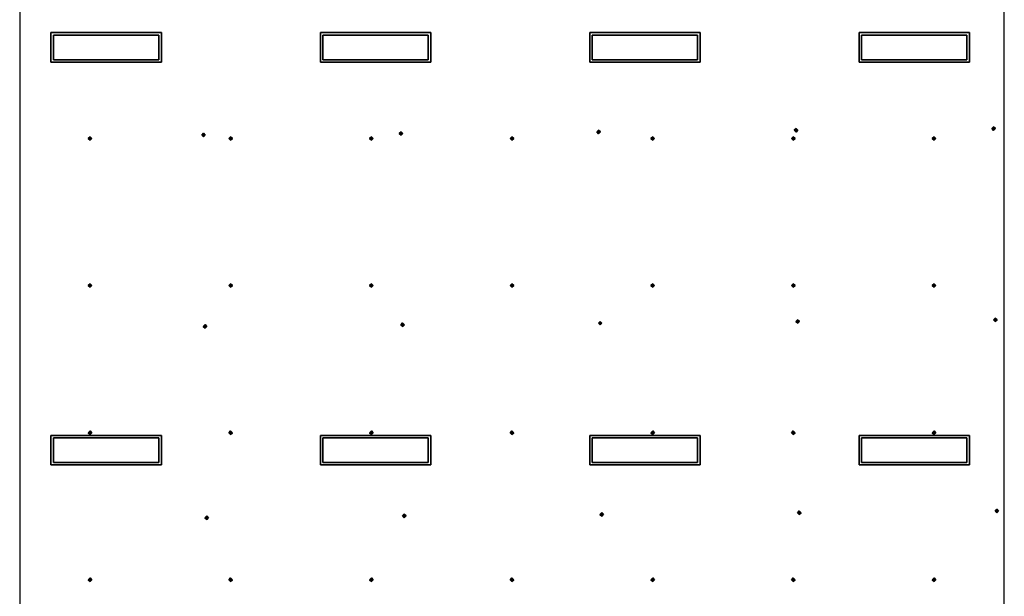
# Model space of a CAD drawing. Header units: inches. Extents: x 0.1 to 82.8, y 0.2 to 48.3.
# Tile 106 of 110: x 16.1 to 29.9, y 17.1 to 25.1. Entities that reach past the tile are written whole.
import ezdxf

# ---------------------------------------------------------------- set-up
doc = ezdxf.new("R2010")
doc.units = ezdxf.units.IN
doc.header["$MEASUREMENT"] = 0
doc.layers.add('DLX_CALC', color=3, linetype='Continuous', true_color=0x00ff00)
doc.layers.add('DLX_LUM 1', color=7, linetype='Continuous', true_color=0xffd400)

msp = doc.modelspace()

# ---------------------------------------------------------------- linework, layer by layer
at = {"layer": 'DLX_CALC'}
for points in [[(16.123, 32.746, 0), (16.123, 5.946, 0)], [(29.923, 5.946, 0), (29.923, 32.746, 0)]]:
    msp.add_polyline3d(points, dxfattribs=at)
at = {"layer": 'DLX_LUM 1'}
for points in [[(16.562, 24.952, 0), (18.11, 24.952, 0)], [(18.11, 24.952, 0), (16.562, 24.952, 0)], [(16.562, 24.952, 0), (16.562, 24.952, 0)], [(16.562, 24.54, 0), (16.562, 24.952, 0)], [(16.562, 24.952, 0), (16.562, 24.952, 0)], [(16.562, 24.952, 0), (16.562, 24.54, 0)], [(18.11, 24.952, 0), (16.562, 24.952, 0)], [(16.562, 24.952, 0), (16.562, 24.54, 0)], [(16.562, 24.952, 0), (18.11, 24.952, 0)], [(16.562, 24.54, 0), (16.562, 24.952, 0)], [(18.074, 24.918, 0), (16.599, 24.918, 0)], [(16.599, 24.918, 0), (16.599, 24.573, 0)], [(16.599, 24.573, 0), (16.599, 24.918, 0)], [(16.599, 24.918, 0), (18.074, 24.918, 0)], [(18.074, 24.573, 0), (18.074, 24.918, 0)], [(18.074, 24.918, 0), (18.074, 24.573, 0)], [(18.11, 24.952, 0), (18.11, 24.952, 0)], [(18.11, 24.952, 0), (18.11, 24.54, 0)], [(18.11, 24.54, 0), (18.11, 24.952, 0)], [(18.11, 24.952, 0), (18.11, 24.952, 0)], [(18.11, 24.54, 0), (18.11, 24.952, 0)], [(18.11, 24.952, 0), (18.11, 24.54, 0)], [(20.337, 24.952, 0), (21.885, 24.952, 0)], [(21.885, 24.952, 0), (20.337, 24.952, 0)], [(20.337, 24.952, 0), (20.337, 24.952, 0)], [(20.337, 24.54, 0), (20.337, 24.952, 0)], [(20.337, 24.952, 0), (20.337, 24.952, 0)], [(20.337, 24.952, 0), (20.337, 24.54, 0)], [(21.885, 24.952, 0), (20.337, 24.952, 0)], [(20.337, 24.952, 0), (20.337, 24.54, 0)], [(20.337, 24.952, 0), (21.885, 24.952, 0)], [(20.337, 24.54, 0), (20.337, 24.952, 0)], [(21.849, 24.918, 0), (20.374, 24.918, 0)], [(20.374, 24.918, 0), (20.374, 24.573, 0)], [(20.374, 24.573, 0), (20.374, 24.918, 0)], [(20.374, 24.918, 0), (21.849, 24.918, 0)], [(21.849, 24.573, 0), (21.849, 24.918, 0)], [(21.849, 24.918, 0), (21.849, 24.573, 0)], [(21.885, 24.952, 0), (21.885, 24.952, 0)], [(21.885, 24.952, 0), (21.885, 24.54, 0)], [(21.885, 24.54, 0), (21.885, 24.952, 0)], [(21.885, 24.952, 0), (21.885, 24.952, 0)], [(21.885, 24.54, 0), (21.885, 24.952, 0)], [(21.885, 24.952, 0), (21.885, 24.54, 0)], [(24.112, 24.952, 0), (25.66, 24.952, 0)], [(25.66, 24.952, 0), (24.112, 24.952, 0)], [(24.112, 24.952, 0), (24.112, 24.952, 0)], [(24.112, 24.54, 0), (24.112, 24.952, 0)], [(24.112, 24.952, 0), (24.112, 24.952, 0)], [(24.112, 24.952, 0), (24.112, 24.54, 0)], [(25.66, 24.952, 0), (24.112, 24.952, 0)], [(24.112, 24.952, 0), (24.112, 24.54, 0)], [(24.112, 24.952, 0), (25.66, 24.952, 0)], [(24.112, 24.54, 0), (24.112, 24.952, 0)], [(25.624, 24.918, 0), (24.149, 24.918, 0)], [(24.149, 24.918, 0), (24.149, 24.573, 0)], [(24.149, 24.573, 0), (24.149, 24.918, 0)], [(24.149, 24.918, 0), (25.624, 24.918, 0)], [(25.624, 24.573, 0), (25.624, 24.918, 0)], [(25.624, 24.918, 0), (25.624, 24.573, 0)], [(25.66, 24.952, 0), (25.66, 24.952, 0)], [(25.66, 24.952, 0), (25.66, 24.54, 0)], [(25.66, 24.54, 0), (25.66, 24.952, 0)], [(25.66, 24.952, 0), (25.66, 24.952, 0)], [(25.66, 24.54, 0), (25.66, 24.952, 0)], [(25.66, 24.952, 0), (25.66, 24.54, 0)], [(27.887, 24.952, 0), (29.435, 24.952, 0)], [(29.435, 24.952, 0), (27.887, 24.952, 0)], [(27.887, 24.952, 0), (27.887, 24.952, 0)], [(27.887, 24.54, 0), (27.887, 24.952, 0)], [(27.887, 24.952, 0), (27.887, 24.952, 0)], [(27.887, 24.952, 0), (27.887, 24.54, 0)], [(29.435, 24.952, 0), (27.887, 24.952, 0)], [(27.887, 24.952, 0), (27.887, 24.54, 0)], [(27.887, 24.952, 0), (29.435, 24.952, 0)], [(27.887, 24.54, 0), (27.887, 24.952, 0)], [(29.399, 24.918, 0), (27.924, 24.918, 0)], [(27.924, 24.918, 0), (27.924, 24.573, 0)], [(27.924, 24.573, 0), (27.924, 24.918, 0)], [(27.924, 24.918, 0), (29.399, 24.918, 0)], [(29.399, 24.573, 0), (29.399, 24.918, 0)], [(29.399, 24.918, 0), (29.399, 24.573, 0)], [(29.435, 24.952, 0), (29.435, 24.952, 0)], [(29.435, 24.952, 0), (29.435, 24.54, 0)], [(29.435, 24.54, 0), (29.435, 24.952, 0)], [(29.435, 24.952, 0), (29.435, 24.952, 0)], [(29.435, 24.54, 0), (29.435, 24.952, 0)], [(29.435, 24.952, 0), (29.435, 24.54, 0)], [(16.599, 24.573, 0), (18.074, 24.573, 0)], [(18.074, 24.573, 0), (16.599, 24.573, 0)], [(20.374, 24.573, 0), (21.849, 24.573, 0)], [(21.849, 24.573, 0), (20.374, 24.573, 0)], [(24.149, 24.573, 0), (25.624, 24.573, 0)], [(25.624, 24.573, 0), (24.149, 24.573, 0)], [(27.924, 24.573, 0), (29.399, 24.573, 0)], [(29.399, 24.573, 0), (27.924, 24.573, 0)], [(18.11, 24.54, 0), (16.562, 24.54, 0)], [(16.562, 24.54, 0), (16.562, 24.54, 0)], [(16.562, 24.54, 0), (18.11, 24.54, 0)], [(16.562, 24.54, 0), (16.562, 24.54, 0)], [(16.562, 24.54, 0), (18.11, 24.54, 0)], [(18.11, 24.54, 0), (16.562, 24.54, 0)], [(18.11, 24.54, 0), (18.11, 24.54, 0)], [(18.11, 24.54, 0), (18.11, 24.54, 0)], [(21.885, 24.54, 0), (20.337, 24.54, 0)], [(20.337, 24.54, 0), (20.337, 24.54, 0)], [(20.337, 24.54, 0), (21.885, 24.54, 0)], [(20.337, 24.54, 0), (20.337, 24.54, 0)], [(20.337, 24.54, 0), (21.885, 24.54, 0)], [(21.885, 24.54, 0), (20.337, 24.54, 0)], [(21.885, 24.54, 0), (21.885, 24.54, 0)], [(21.885, 24.54, 0), (21.885, 24.54, 0)], [(25.66, 24.54, 0), (24.112, 24.54, 0)], [(24.112, 24.54, 0), (24.112, 24.54, 0)], [(24.112, 24.54, 0), (25.66, 24.54, 0)], [(24.112, 24.54, 0), (24.112, 24.54, 0)], [(24.112, 24.54, 0), (25.66, 24.54, 0)], [(25.66, 24.54, 0), (24.112, 24.54, 0)], [(25.66, 24.54, 0), (25.66, 24.54, 0)], [(25.66, 24.54, 0), (25.66, 24.54, 0)], [(29.435, 24.54, 0), (27.887, 24.54, 0)], [(27.887, 24.54, 0), (27.887, 24.54, 0)], [(27.887, 24.54, 0), (29.435, 24.54, 0)], [(27.887, 24.54, 0), (27.887, 24.54, 0)], [(27.887, 24.54, 0), (29.435, 24.54, 0)], [(29.435, 24.54, 0), (27.887, 24.54, 0)], [(29.435, 24.54, 0), (29.435, 24.54, 0)], [(29.435, 24.54, 0), (29.435, 24.54, 0)], [(16.562, 19.307, 0), (18.11, 19.307, 0)], [(18.11, 19.307, 0), (16.562, 19.307, 0)], [(16.562, 19.307, 0), (16.562, 19.307, 0)], [(16.562, 18.895, 0), (16.562, 19.307, 0)], [(16.562, 19.307, 0), (16.562, 19.307, 0)], [(16.562, 19.307, 0), (16.562, 18.895, 0)], [(18.11, 19.307, 0), (16.562, 19.307, 0)], [(16.562, 19.307, 0), (16.562, 18.895, 0)], [(16.562, 19.307, 0), (18.11, 19.307, 0)], [(16.562, 18.895, 0), (16.562, 19.307, 0)], [(18.074, 19.273, 0), (16.599, 19.273, 0)], [(16.599, 19.273, 0), (16.599, 18.928, 0)], [(16.599, 18.928, 0), (16.599, 19.273, 0)], [(16.599, 19.273, 0), (18.074, 19.273, 0)], [(18.074, 18.928, 0), (18.074, 19.273, 0)], [(18.074, 19.273, 0), (18.074, 18.928, 0)], [(18.11, 19.307, 0), (18.11, 19.307, 0)], [(18.11, 19.307, 0), (18.11, 18.895, 0)], [(18.11, 18.895, 0), (18.11, 19.307, 0)], [(18.11, 19.307, 0), (18.11, 19.307, 0)], [(18.11, 18.895, 0), (18.11, 19.307, 0)], [(18.11, 19.307, 0), (18.11, 18.895, 0)], [(20.337, 19.307, 0), (21.885, 19.307, 0)], [(21.885, 19.307, 0), (20.337, 19.307, 0)], [(20.337, 19.307, 0), (20.337, 19.307, 0)], [(20.337, 18.895, 0), (20.337, 19.307, 0)], [(20.337, 19.307, 0), (20.337, 19.307, 0)], [(20.337, 19.307, 0), (20.337, 18.895, 0)], [(21.885, 19.307, 0), (20.337, 19.307, 0)], [(20.337, 19.307, 0), (20.337, 18.895, 0)], [(20.337, 19.307, 0), (21.885, 19.307, 0)], [(20.337, 18.895, 0), (20.337, 19.307, 0)], [(21.849, 19.273, 0), (20.374, 19.273, 0)], [(20.374, 19.273, 0), (20.374, 18.928, 0)], [(20.374, 18.928, 0), (20.374, 19.273, 0)], [(20.374, 19.273, 0), (21.849, 19.273, 0)], [(21.849, 18.928, 0), (21.849, 19.273, 0)], [(21.849, 19.273, 0), (21.849, 18.928, 0)], [(21.885, 19.307, 0), (21.885, 19.307, 0)], [(21.885, 19.307, 0), (21.885, 18.895, 0)], [(21.885, 18.895, 0), (21.885, 19.307, 0)], [(21.885, 19.307, 0), (21.885, 19.307, 0)], [(21.885, 18.895, 0), (21.885, 19.307, 0)], [(21.885, 19.307, 0), (21.885, 18.895, 0)], [(24.112, 19.307, 0), (25.66, 19.307, 0)], [(25.66, 19.307, 0), (24.112, 19.307, 0)], [(24.112, 19.307, 0), (24.112, 19.307, 0)], [(24.112, 18.895, 0), (24.112, 19.307, 0)], [(24.112, 19.307, 0), (24.112, 19.307, 0)], [(24.112, 19.307, 0), (24.112, 18.895, 0)], [(25.66, 19.307, 0), (24.112, 19.307, 0)], [(24.112, 19.307, 0), (24.112, 18.895, 0)], [(24.112, 19.307, 0), (25.66, 19.307, 0)], [(24.112, 18.895, 0), (24.112, 19.307, 0)], [(25.624, 19.273, 0), (24.149, 19.273, 0)], [(24.149, 19.273, 0), (24.149, 18.928, 0)], [(24.149, 18.928, 0), (24.149, 19.273, 0)], [(24.149, 19.273, 0), (25.624, 19.273, 0)], [(25.624, 18.928, 0), (25.624, 19.273, 0)], [(25.624, 19.273, 0), (25.624, 18.928, 0)], [(25.66, 19.307, 0), (25.66, 19.307, 0)], [(25.66, 19.307, 0), (25.66, 18.895, 0)], [(25.66, 18.895, 0), (25.66, 19.307, 0)], [(25.66, 19.307, 0), (25.66, 19.307, 0)], [(25.66, 18.895, 0), (25.66, 19.307, 0)], [(25.66, 19.307, 0), (25.66, 18.895, 0)], [(27.887, 19.307, 0), (29.435, 19.307, 0)], [(29.435, 19.307, 0), (27.887, 19.307, 0)], [(27.887, 19.307, 0), (27.887, 19.307, 0)], [(27.887, 18.895, 0), (27.887, 19.307, 0)], [(27.887, 19.307, 0), (27.887, 19.307, 0)], [(27.887, 19.307, 0), (27.887, 18.895, 0)], [(29.435, 19.307, 0), (27.887, 19.307, 0)], [(27.887, 19.307, 0), (27.887, 18.895, 0)], [(27.887, 19.307, 0), (29.435, 19.307, 0)], [(27.887, 18.895, 0), (27.887, 19.307, 0)], [(29.399, 19.273, 0), (27.924, 19.273, 0)], [(27.924, 19.273, 0), (27.924, 18.928, 0)], [(27.924, 18.928, 0), (27.924, 19.273, 0)], [(27.924, 19.273, 0), (29.399, 19.273, 0)], [(29.399, 18.928, 0), (29.399, 19.273, 0)], [(29.399, 19.273, 0), (29.399, 18.928, 0)], [(29.435, 19.307, 0), (29.435, 19.307, 0)], [(29.435, 19.307, 0), (29.435, 18.895, 0)], [(29.435, 18.895, 0), (29.435, 19.307, 0)], [(29.435, 19.307, 0), (29.435, 19.307, 0)], [(29.435, 18.895, 0), (29.435, 19.307, 0)], [(29.435, 19.307, 0), (29.435, 18.895, 0)], [(16.599, 18.928, 0), (18.074, 18.928, 0)], [(18.074, 18.928, 0), (16.599, 18.928, 0)], [(20.374, 18.928, 0), (21.849, 18.928, 0)], [(21.849, 18.928, 0), (20.374, 18.928, 0)], [(24.149, 18.928, 0), (25.624, 18.928, 0)], [(25.624, 18.928, 0), (24.149, 18.928, 0)], [(27.924, 18.928, 0), (29.399, 18.928, 0)], [(29.399, 18.928, 0), (27.924, 18.928, 0)], [(18.11, 18.895, 0), (16.562, 18.895, 0)], [(16.562, 18.895, 0), (16.562, 18.895, 0)], [(16.562, 18.895, 0), (18.11, 18.895, 0)], [(16.562, 18.895, 0), (16.562, 18.895, 0)], [(16.562, 18.895, 0), (18.11, 18.895, 0)], [(18.11, 18.895, 0), (16.562, 18.895, 0)], [(18.11, 18.895, 0), (18.11, 18.895, 0)], [(18.11, 18.895, 0), (18.11, 18.895, 0)], [(21.885, 18.895, 0), (20.337, 18.895, 0)], [(20.337, 18.895, 0), (20.337, 18.895, 0)], [(20.337, 18.895, 0), (21.885, 18.895, 0)], [(20.337, 18.895, 0), (20.337, 18.895, 0)], [(20.337, 18.895, 0), (21.885, 18.895, 0)], [(21.885, 18.895, 0), (20.337, 18.895, 0)], [(21.885, 18.895, 0), (21.885, 18.895, 0)], [(21.885, 18.895, 0), (21.885, 18.895, 0)], [(25.66, 18.895, 0), (24.112, 18.895, 0)], [(24.112, 18.895, 0), (24.112, 18.895, 0)], [(24.112, 18.895, 0), (25.66, 18.895, 0)], [(24.112, 18.895, 0), (24.112, 18.895, 0)], [(24.112, 18.895, 0), (25.66, 18.895, 0)], [(25.66, 18.895, 0), (24.112, 18.895, 0)], [(25.66, 18.895, 0), (25.66, 18.895, 0)], [(25.66, 18.895, 0), (25.66, 18.895, 0)], [(29.435, 18.895, 0), (27.887, 18.895, 0)], [(27.887, 18.895, 0), (27.887, 18.895, 0)], [(27.887, 18.895, 0), (29.435, 18.895, 0)], [(27.887, 18.895, 0), (27.887, 18.895, 0)], [(27.887, 18.895, 0), (29.435, 18.895, 0)], [(29.435, 18.895, 0), (27.887, 18.895, 0)], [(29.435, 18.895, 0), (29.435, 18.895, 0)], [(29.435, 18.895, 0), (29.435, 18.895, 0)]]:
    msp.add_polyline3d(points, dxfattribs=at)

# ---------------------------------------------------------------- meshes
at = {"layer": 'DLX_CALC'}
mesh = msp.add_polyface(dxfattribs=at)
corners = [(26.98, 23.584), (27.005, 23.559), (27.005, 23.584), (27.005, 23.559), (27.03, 23.585), (27.005, 23.584), (27.03, 23.585), (27.005, 23.609), (27.005, 23.584), (27.005, 23.609), (26.98, 23.584), (27.005, 23.584), (27.005, 23.559), (26.98, 23.584), (27.005, 23.584), (27.03, 23.585), (27.005, 23.559), (27.005, 23.584), (27.005, 23.609), (27.03, 23.585), (27.005, 23.584), (26.98, 23.584), (27.005, 23.609), (27.005, 23.584)]
mesh.append_faces([[corners[k] for k in face] for face in [(0, 1, 2), (3, 4, 5), (6, 7, 8), (9, 10, 11), (12, 13, 14), (15, 16, 17), (18, 19, 20), (21, 22, 23)]])
mesh = msp.add_polyface(dxfattribs=at)
corners = [(29.749, 23.607), (29.774, 23.582), (29.774, 23.607), (29.774, 23.582), (29.799, 23.608), (29.774, 23.607), (29.799, 23.608), (29.773, 23.632), (29.774, 23.607), (29.773, 23.632), (29.749, 23.607), (29.774, 23.607), (29.774, 23.582), (29.749, 23.607), (29.774, 23.607), (29.799, 23.608), (29.774, 23.582), (29.774, 23.607), (29.773, 23.632), (29.799, 23.608), (29.774, 23.607), (29.749, 23.607), (29.773, 23.632), (29.774, 23.607)]
mesh.append_faces([[corners[k] for k in face] for face in [(0, 1, 2), (3, 4, 5), (6, 7, 8), (9, 10, 11), (12, 13, 14), (15, 16, 17), (18, 19, 20), (21, 22, 23)]])
mesh = msp.add_polyface(dxfattribs=at)
corners = [(17.109, 23.444), (17.134, 23.469), (17.109, 23.469), (17.134, 23.469), (17.109, 23.494), (17.109, 23.469), (17.109, 23.494), (17.084, 23.469), (17.109, 23.469), (17.084, 23.469), (17.109, 23.444), (17.109, 23.469), (17.134, 23.469), (17.109, 23.444), (17.109, 23.469), (17.109, 23.494), (17.134, 23.469), (17.109, 23.469), (17.084, 23.469), (17.109, 23.494), (17.109, 23.469), (17.109, 23.444), (17.084, 23.469), (17.109, 23.469)]
mesh.append_faces([[corners[k] for k in face] for face in [(0, 1, 2), (3, 4, 5), (6, 7, 8), (9, 10, 11), (12, 13, 14), (15, 16, 17), (18, 19, 20), (21, 22, 23)]])
mesh = msp.add_polyface(dxfattribs=at)
corners = [(18.675, 23.515), (18.7, 23.491), (18.7, 23.516), (18.7, 23.491), (18.725, 23.516), (18.7, 23.516), (18.725, 23.516), (18.699, 23.541), (18.7, 23.516), (18.699, 23.541), (18.675, 23.515), (18.7, 23.516), (18.7, 23.491), (18.675, 23.515), (18.7, 23.516), (18.725, 23.516), (18.7, 23.491), (18.7, 23.516), (18.699, 23.541), (18.725, 23.516), (18.7, 23.516), (18.675, 23.515), (18.699, 23.541), (18.7, 23.516)]
mesh.append_faces([[corners[k] for k in face] for face in [(0, 1, 2), (3, 4, 5), (6, 7, 8), (9, 10, 11), (12, 13, 14), (15, 16, 17), (18, 19, 20), (21, 22, 23)]])
mesh = msp.add_polyface(dxfattribs=at)
corners = [(19.08, 23.444), (19.105, 23.469), (19.08, 23.469), (19.105, 23.469), (19.08, 23.494), (19.08, 23.469), (19.08, 23.494), (19.055, 23.469), (19.08, 23.469), (19.055, 23.469), (19.08, 23.444), (19.08, 23.469), (19.105, 23.469), (19.08, 23.444), (19.08, 23.469), (19.08, 23.494), (19.105, 23.469), (19.08, 23.469), (19.055, 23.469), (19.08, 23.494), (19.08, 23.469), (19.08, 23.444), (19.055, 23.469), (19.08, 23.469)]
mesh.append_faces([[corners[k] for k in face] for face in [(0, 1, 2), (3, 4, 5), (6, 7, 8), (9, 10, 11), (12, 13, 14), (15, 16, 17), (18, 19, 20), (21, 22, 23)]])
mesh = msp.add_polyface(dxfattribs=at)
corners = [(21.052, 23.444), (21.077, 23.469), (21.052, 23.469), (21.077, 23.469), (21.052, 23.494), (21.052, 23.469), (21.052, 23.494), (21.027, 23.469), (21.052, 23.469), (21.027, 23.469), (21.052, 23.444), (21.052, 23.469), (21.077, 23.469), (21.052, 23.444), (21.052, 23.469), (21.052, 23.494), (21.077, 23.469), (21.052, 23.469), (21.027, 23.469), (21.052, 23.494), (21.052, 23.469), (21.052, 23.444), (21.027, 23.469), (21.052, 23.469)]
mesh.append_faces([[corners[k] for k in face] for face in [(0, 1, 2), (3, 4, 5), (6, 7, 8), (9, 10, 11), (12, 13, 14), (15, 16, 17), (18, 19, 20), (21, 22, 23)]])
mesh = msp.add_polyface(dxfattribs=at)
corners = [(21.443, 23.538), (21.468, 23.513), (21.468, 23.538), (21.468, 23.513), (21.493, 23.539), (21.468, 23.538), (21.493, 23.539), (21.468, 23.563), (21.468, 23.538), (21.468, 23.563), (21.443, 23.538), (21.468, 23.538), (21.468, 23.513), (21.443, 23.538), (21.468, 23.538), (21.493, 23.539), (21.468, 23.513), (21.468, 23.538), (21.468, 23.563), (21.493, 23.539), (21.468, 23.538), (21.443, 23.538), (21.468, 23.563), (21.468, 23.538)]
mesh.append_faces([[corners[k] for k in face] for face in [(0, 1, 2), (3, 4, 5), (6, 7, 8), (9, 10, 11), (12, 13, 14), (15, 16, 17), (18, 19, 20), (21, 22, 23)]])
mesh = msp.add_polyface(dxfattribs=at)
corners = [(23.023, 23.444), (23.048, 23.469), (23.023, 23.469), (23.048, 23.469), (23.023, 23.494), (23.023, 23.469), (23.023, 23.494), (22.998, 23.469), (23.023, 23.469), (22.998, 23.469), (23.023, 23.444), (23.023, 23.469), (23.048, 23.469), (23.023, 23.444), (23.023, 23.469), (23.023, 23.494), (23.048, 23.469), (23.023, 23.469), (22.998, 23.469), (23.023, 23.494), (23.023, 23.469), (23.023, 23.444), (22.998, 23.469), (23.023, 23.469)]
mesh.append_faces([[corners[k] for k in face] for face in [(0, 1, 2), (3, 4, 5), (6, 7, 8), (9, 10, 11), (12, 13, 14), (15, 16, 17), (18, 19, 20), (21, 22, 23)]])
mesh = msp.add_polyface(dxfattribs=at)
corners = [(24.212, 23.561), (24.237, 23.536), (24.237, 23.561), (24.237, 23.536), (24.262, 23.562), (24.237, 23.561), (24.262, 23.562), (24.236, 23.586), (24.237, 23.561), (24.236, 23.586), (24.212, 23.561), (24.237, 23.561), (24.237, 23.536), (24.212, 23.561), (24.237, 23.561), (24.262, 23.562), (24.237, 23.536), (24.237, 23.561), (24.236, 23.586), (24.262, 23.562), (24.237, 23.561), (24.212, 23.561), (24.236, 23.586), (24.237, 23.561)]
mesh.append_faces([[corners[k] for k in face] for face in [(0, 1, 2), (3, 4, 5), (6, 7, 8), (9, 10, 11), (12, 13, 14), (15, 16, 17), (18, 19, 20), (21, 22, 23)]])
mesh = msp.add_polyface(dxfattribs=at)
corners = [(24.995, 23.444), (25.02, 23.469), (24.995, 23.469), (25.02, 23.469), (24.995, 23.494), (24.995, 23.469), (24.995, 23.494), (24.97, 23.469), (24.995, 23.469), (24.97, 23.469), (24.995, 23.444), (24.995, 23.469), (25.02, 23.469), (24.995, 23.444), (24.995, 23.469), (24.995, 23.494), (25.02, 23.469), (24.995, 23.469), (24.97, 23.469), (24.995, 23.494), (24.995, 23.469), (24.995, 23.444), (24.97, 23.469), (24.995, 23.469)]
mesh.append_faces([[corners[k] for k in face] for face in [(0, 1, 2), (3, 4, 5), (6, 7, 8), (9, 10, 11), (12, 13, 14), (15, 16, 17), (18, 19, 20), (21, 22, 23)]])
mesh = msp.add_polyface(dxfattribs=at)
corners = [(26.966, 23.444), (26.991, 23.469), (26.966, 23.469), (26.991, 23.469), (26.966, 23.494), (26.966, 23.469), (26.966, 23.494), (26.941, 23.469), (26.966, 23.469), (26.941, 23.469), (26.966, 23.444), (26.966, 23.469), (26.991, 23.469), (26.966, 23.444), (26.966, 23.469), (26.966, 23.494), (26.991, 23.469), (26.966, 23.469), (26.941, 23.469), (26.966, 23.494), (26.966, 23.469), (26.966, 23.444), (26.941, 23.469), (26.966, 23.469)]
mesh.append_faces([[corners[k] for k in face] for face in [(0, 1, 2), (3, 4, 5), (6, 7, 8), (9, 10, 11), (12, 13, 14), (15, 16, 17), (18, 19, 20), (21, 22, 23)]])
mesh = msp.add_polyface(dxfattribs=at)
corners = [(28.938, 23.444), (28.963, 23.469), (28.938, 23.469), (28.963, 23.469), (28.938, 23.494), (28.938, 23.469), (28.938, 23.494), (28.913, 23.469), (28.938, 23.469), (28.913, 23.469), (28.938, 23.444), (28.938, 23.469), (28.963, 23.469), (28.938, 23.444), (28.938, 23.469), (28.938, 23.494), (28.963, 23.469), (28.938, 23.469), (28.913, 23.469), (28.938, 23.494), (28.938, 23.469), (28.938, 23.444), (28.913, 23.469), (28.938, 23.469)]
mesh.append_faces([[corners[k] for k in face] for face in [(0, 1, 2), (3, 4, 5), (6, 7, 8), (9, 10, 11), (12, 13, 14), (15, 16, 17), (18, 19, 20), (21, 22, 23)]])
mesh = msp.add_polyface(dxfattribs=at)
corners = [(17.109, 21.383), (17.134, 21.408), (17.109, 21.408), (17.134, 21.408), (17.109, 21.433), (17.109, 21.408), (17.109, 21.433), (17.084, 21.408), (17.109, 21.408), (17.084, 21.408), (17.109, 21.383), (17.109, 21.408), (17.134, 21.408), (17.109, 21.383), (17.109, 21.408), (17.109, 21.433), (17.134, 21.408), (17.109, 21.408), (17.084, 21.408), (17.109, 21.433), (17.109, 21.408), (17.109, 21.383), (17.084, 21.408), (17.109, 21.408)]
mesh.append_faces([[corners[k] for k in face] for face in [(0, 1, 2), (3, 4, 5), (6, 7, 8), (9, 10, 11), (12, 13, 14), (15, 16, 17), (18, 19, 20), (21, 22, 23)]])
mesh = msp.add_polyface(dxfattribs=at)
corners = [(19.08, 21.383), (19.105, 21.408), (19.08, 21.408), (19.105, 21.408), (19.08, 21.433), (19.08, 21.408), (19.08, 21.433), (19.055, 21.408), (19.08, 21.408), (19.055, 21.408), (19.08, 21.383), (19.08, 21.408), (19.105, 21.408), (19.08, 21.383), (19.08, 21.408), (19.08, 21.433), (19.105, 21.408), (19.08, 21.408), (19.055, 21.408), (19.08, 21.433), (19.08, 21.408), (19.08, 21.383), (19.055, 21.408), (19.08, 21.408)]
mesh.append_faces([[corners[k] for k in face] for face in [(0, 1, 2), (3, 4, 5), (6, 7, 8), (9, 10, 11), (12, 13, 14), (15, 16, 17), (18, 19, 20), (21, 22, 23)]])
mesh = msp.add_polyface(dxfattribs=at)
corners = [(21.052, 21.383), (21.077, 21.408), (21.052, 21.408), (21.077, 21.408), (21.052, 21.433), (21.052, 21.408), (21.052, 21.433), (21.027, 21.408), (21.052, 21.408), (21.027, 21.408), (21.052, 21.383), (21.052, 21.408), (21.077, 21.408), (21.052, 21.383), (21.052, 21.408), (21.052, 21.433), (21.077, 21.408), (21.052, 21.408), (21.027, 21.408), (21.052, 21.433), (21.052, 21.408), (21.052, 21.383), (21.027, 21.408), (21.052, 21.408)]
mesh.append_faces([[corners[k] for k in face] for face in [(0, 1, 2), (3, 4, 5), (6, 7, 8), (9, 10, 11), (12, 13, 14), (15, 16, 17), (18, 19, 20), (21, 22, 23)]])
mesh = msp.add_polyface(dxfattribs=at)
corners = [(23.023, 21.383), (23.048, 21.408), (23.023, 21.408), (23.048, 21.408), (23.023, 21.433), (23.023, 21.408), (23.023, 21.433), (22.998, 21.408), (23.023, 21.408), (22.998, 21.408), (23.023, 21.383), (23.023, 21.408), (23.048, 21.408), (23.023, 21.383), (23.023, 21.408), (23.023, 21.433), (23.048, 21.408), (23.023, 21.408), (22.998, 21.408), (23.023, 21.433), (23.023, 21.408), (23.023, 21.383), (22.998, 21.408), (23.023, 21.408)]
mesh.append_faces([[corners[k] for k in face] for face in [(0, 1, 2), (3, 4, 5), (6, 7, 8), (9, 10, 11), (12, 13, 14), (15, 16, 17), (18, 19, 20), (21, 22, 23)]])
mesh = msp.add_polyface(dxfattribs=at)
corners = [(24.995, 21.383), (25.02, 21.408), (24.995, 21.408), (25.02, 21.408), (24.995, 21.433), (24.995, 21.408), (24.995, 21.433), (24.97, 21.408), (24.995, 21.408), (24.97, 21.408), (24.995, 21.383), (24.995, 21.408), (25.02, 21.408), (24.995, 21.383), (24.995, 21.408), (24.995, 21.433), (25.02, 21.408), (24.995, 21.408), (24.97, 21.408), (24.995, 21.433), (24.995, 21.408), (24.995, 21.383), (24.97, 21.408), (24.995, 21.408)]
mesh.append_faces([[corners[k] for k in face] for face in [(0, 1, 2), (3, 4, 5), (6, 7, 8), (9, 10, 11), (12, 13, 14), (15, 16, 17), (18, 19, 20), (21, 22, 23)]])
mesh = msp.add_polyface(dxfattribs=at)
corners = [(26.966, 21.383), (26.991, 21.408), (26.966, 21.408), (26.991, 21.408), (26.966, 21.433), (26.966, 21.408), (26.966, 21.433), (26.941, 21.408), (26.966, 21.408), (26.941, 21.408), (26.966, 21.383), (26.966, 21.408), (26.991, 21.408), (26.966, 21.383), (26.966, 21.408), (26.966, 21.433), (26.991, 21.408), (26.966, 21.408), (26.941, 21.408), (26.966, 21.433), (26.966, 21.408), (26.966, 21.383), (26.941, 21.408), (26.966, 21.408)]
mesh.append_faces([[corners[k] for k in face] for face in [(0, 1, 2), (3, 4, 5), (6, 7, 8), (9, 10, 11), (12, 13, 14), (15, 16, 17), (18, 19, 20), (21, 22, 23)]])
mesh = msp.add_polyface(dxfattribs=at)
corners = [(28.938, 21.383), (28.963, 21.408), (28.938, 21.408), (28.963, 21.408), (28.938, 21.433), (28.938, 21.408), (28.938, 21.433), (28.913, 21.408), (28.938, 21.408), (28.913, 21.408), (28.938, 21.383), (28.938, 21.408), (28.963, 21.408), (28.938, 21.383), (28.938, 21.408), (28.938, 21.433), (28.963, 21.408), (28.938, 21.408), (28.913, 21.408), (28.938, 21.433), (28.938, 21.408), (28.938, 21.383), (28.913, 21.408), (28.938, 21.408)]
mesh.append_faces([[corners[k] for k in face] for face in [(0, 1, 2), (3, 4, 5), (6, 7, 8), (9, 10, 11), (12, 13, 14), (15, 16, 17), (18, 19, 20), (21, 22, 23)]])
mesh = msp.add_polyface(dxfattribs=at)
corners = [(18.697, 20.835), (18.722, 20.811), (18.722, 20.836), (18.722, 20.811), (18.747, 20.836), (18.722, 20.836), (18.747, 20.836), (18.722, 20.861), (18.722, 20.836), (18.722, 20.861), (18.697, 20.835), (18.722, 20.836), (18.722, 20.811), (18.697, 20.835), (18.722, 20.836), (18.747, 20.836), (18.722, 20.811), (18.722, 20.836), (18.722, 20.861), (18.747, 20.836), (18.722, 20.836), (18.697, 20.835), (18.722, 20.861), (18.722, 20.836)]
mesh.append_faces([[corners[k] for k in face] for face in [(0, 1, 2), (3, 4, 5), (6, 7, 8), (9, 10, 11), (12, 13, 14), (15, 16, 17), (18, 19, 20), (21, 22, 23)]])
mesh = msp.add_polyface(dxfattribs=at)
corners = [(21.465, 20.858), (21.491, 20.833), (21.49, 20.858), (21.491, 20.833), (21.515, 20.859), (21.49, 20.858), (21.515, 20.859), (21.49, 20.883), (21.49, 20.858), (21.49, 20.883), (21.465, 20.858), (21.49, 20.858), (21.491, 20.833), (21.465, 20.858), (21.49, 20.858), (21.515, 20.859), (21.491, 20.833), (21.49, 20.858), (21.49, 20.883), (21.515, 20.859), (21.49, 20.858), (21.465, 20.858), (21.49, 20.883), (21.49, 20.858)]
mesh.append_faces([[corners[k] for k in face] for face in [(0, 1, 2), (3, 4, 5), (6, 7, 8), (9, 10, 11), (12, 13, 14), (15, 16, 17), (18, 19, 20), (21, 22, 23)]])
mesh = msp.add_polyface(dxfattribs=at)
corners = [(24.234, 20.881), (24.259, 20.856), (24.259, 20.881), (24.259, 20.856), (24.284, 20.882), (24.259, 20.881), (24.284, 20.882), (24.259, 20.906), (24.259, 20.881), (24.259, 20.906), (24.234, 20.881), (24.259, 20.881), (24.259, 20.856), (24.234, 20.881), (24.259, 20.881), (24.284, 20.882), (24.259, 20.856), (24.259, 20.881), (24.259, 20.906), (24.284, 20.882), (24.259, 20.881), (24.234, 20.881), (24.259, 20.906), (24.259, 20.881)]
mesh.append_faces([[corners[k] for k in face] for face in [(0, 1, 2), (3, 4, 5), (6, 7, 8), (9, 10, 11), (12, 13, 14), (15, 16, 17), (18, 19, 20), (21, 22, 23)]])
mesh = msp.add_polyface(dxfattribs=at)
corners = [(27.002, 20.904), (27.028, 20.879), (27.027, 20.904), (27.028, 20.879), (27.052, 20.905), (27.027, 20.904), (27.052, 20.905), (27.027, 20.929), (27.027, 20.904), (27.027, 20.929), (27.002, 20.904), (27.027, 20.904), (27.028, 20.879), (27.002, 20.904), (27.027, 20.904), (27.052, 20.905), (27.028, 20.879), (27.027, 20.904), (27.027, 20.929), (27.052, 20.905), (27.027, 20.904), (27.002, 20.904), (27.027, 20.929), (27.027, 20.904)]
mesh.append_faces([[corners[k] for k in face] for face in [(0, 1, 2), (3, 4, 5), (6, 7, 8), (9, 10, 11), (12, 13, 14), (15, 16, 17), (18, 19, 20), (21, 22, 23)]])
mesh = msp.add_polyface(dxfattribs=at)
corners = [(29.771, 20.927), (29.796, 20.902), (29.796, 20.927), (29.796, 20.902), (29.821, 20.928), (29.796, 20.927), (29.821, 20.928), (29.796, 20.952), (29.796, 20.927), (29.796, 20.952), (29.771, 20.927), (29.796, 20.927), (29.796, 20.902), (29.771, 20.927), (29.796, 20.927), (29.821, 20.928), (29.796, 20.902), (29.796, 20.927), (29.796, 20.952), (29.821, 20.928), (29.796, 20.927), (29.771, 20.927), (29.796, 20.952), (29.796, 20.927)]
mesh.append_faces([[corners[k] for k in face] for face in [(0, 1, 2), (3, 4, 5), (6, 7, 8), (9, 10, 11), (12, 13, 14), (15, 16, 17), (18, 19, 20), (21, 22, 23)]])
mesh = msp.add_polyface(dxfattribs=at)
corners = [(17.109, 19.321), (17.134, 19.346), (17.109, 19.346), (17.134, 19.346), (17.109, 19.371), (17.109, 19.346), (17.109, 19.371), (17.084, 19.346), (17.109, 19.346), (17.084, 19.346), (17.109, 19.321), (17.109, 19.346), (17.134, 19.346), (17.109, 19.321), (17.109, 19.346), (17.109, 19.371), (17.134, 19.346), (17.109, 19.346), (17.084, 19.346), (17.109, 19.371), (17.109, 19.346), (17.109, 19.321), (17.084, 19.346), (17.109, 19.346)]
mesh.append_faces([[corners[k] for k in face] for face in [(0, 1, 2), (3, 4, 5), (6, 7, 8), (9, 10, 11), (12, 13, 14), (15, 16, 17), (18, 19, 20), (21, 22, 23)]])
mesh = msp.add_polyface(dxfattribs=at)
corners = [(19.08, 19.321), (19.105, 19.346), (19.08, 19.346), (19.105, 19.346), (19.08, 19.371), (19.08, 19.346), (19.08, 19.371), (19.055, 19.346), (19.08, 19.346), (19.055, 19.346), (19.08, 19.321), (19.08, 19.346), (19.105, 19.346), (19.08, 19.321), (19.08, 19.346), (19.08, 19.371), (19.105, 19.346), (19.08, 19.346), (19.055, 19.346), (19.08, 19.371), (19.08, 19.346), (19.08, 19.321), (19.055, 19.346), (19.08, 19.346)]
mesh.append_faces([[corners[k] for k in face] for face in [(0, 1, 2), (3, 4, 5), (6, 7, 8), (9, 10, 11), (12, 13, 14), (15, 16, 17), (18, 19, 20), (21, 22, 23)]])
mesh = msp.add_polyface(dxfattribs=at)
corners = [(21.052, 19.321), (21.077, 19.346), (21.052, 19.346), (21.077, 19.346), (21.052, 19.371), (21.052, 19.346), (21.052, 19.371), (21.027, 19.346), (21.052, 19.346), (21.027, 19.346), (21.052, 19.321), (21.052, 19.346), (21.077, 19.346), (21.052, 19.321), (21.052, 19.346), (21.052, 19.371), (21.077, 19.346), (21.052, 19.346), (21.027, 19.346), (21.052, 19.371), (21.052, 19.346), (21.052, 19.321), (21.027, 19.346), (21.052, 19.346)]
mesh.append_faces([[corners[k] for k in face] for face in [(0, 1, 2), (3, 4, 5), (6, 7, 8), (9, 10, 11), (12, 13, 14), (15, 16, 17), (18, 19, 20), (21, 22, 23)]])
mesh = msp.add_polyface(dxfattribs=at)
corners = [(23.023, 19.321), (23.048, 19.346), (23.023, 19.346), (23.048, 19.346), (23.023, 19.371), (23.023, 19.346), (23.023, 19.371), (22.998, 19.346), (23.023, 19.346), (22.998, 19.346), (23.023, 19.321), (23.023, 19.346), (23.048, 19.346), (23.023, 19.321), (23.023, 19.346), (23.023, 19.371), (23.048, 19.346), (23.023, 19.346), (22.998, 19.346), (23.023, 19.371), (23.023, 19.346), (23.023, 19.321), (22.998, 19.346), (23.023, 19.346)]
mesh.append_faces([[corners[k] for k in face] for face in [(0, 1, 2), (3, 4, 5), (6, 7, 8), (9, 10, 11), (12, 13, 14), (15, 16, 17), (18, 19, 20), (21, 22, 23)]])
mesh = msp.add_polyface(dxfattribs=at)
corners = [(24.995, 19.321), (25.02, 19.346), (24.995, 19.346), (25.02, 19.346), (24.995, 19.371), (24.995, 19.346), (24.995, 19.371), (24.97, 19.346), (24.995, 19.346), (24.97, 19.346), (24.995, 19.321), (24.995, 19.346), (25.02, 19.346), (24.995, 19.321), (24.995, 19.346), (24.995, 19.371), (25.02, 19.346), (24.995, 19.346), (24.97, 19.346), (24.995, 19.371), (24.995, 19.346), (24.995, 19.321), (24.97, 19.346), (24.995, 19.346)]
mesh.append_faces([[corners[k] for k in face] for face in [(0, 1, 2), (3, 4, 5), (6, 7, 8), (9, 10, 11), (12, 13, 14), (15, 16, 17), (18, 19, 20), (21, 22, 23)]])
mesh = msp.add_polyface(dxfattribs=at)
corners = [(26.966, 19.321), (26.991, 19.346), (26.966, 19.346), (26.991, 19.346), (26.966, 19.371), (26.966, 19.346), (26.966, 19.371), (26.941, 19.346), (26.966, 19.346), (26.941, 19.346), (26.966, 19.321), (26.966, 19.346), (26.991, 19.346), (26.966, 19.321), (26.966, 19.346), (26.966, 19.371), (26.991, 19.346), (26.966, 19.346), (26.941, 19.346), (26.966, 19.371), (26.966, 19.346), (26.966, 19.321), (26.941, 19.346), (26.966, 19.346)]
mesh.append_faces([[corners[k] for k in face] for face in [(0, 1, 2), (3, 4, 5), (6, 7, 8), (9, 10, 11), (12, 13, 14), (15, 16, 17), (18, 19, 20), (21, 22, 23)]])
mesh = msp.add_polyface(dxfattribs=at)
corners = [(28.938, 19.321), (28.963, 19.346), (28.938, 19.346), (28.963, 19.346), (28.938, 19.371), (28.938, 19.346), (28.938, 19.371), (28.913, 19.346), (28.938, 19.346), (28.913, 19.346), (28.938, 19.321), (28.938, 19.346), (28.963, 19.346), (28.938, 19.321), (28.938, 19.346), (28.938, 19.371), (28.963, 19.346), (28.938, 19.346), (28.913, 19.346), (28.938, 19.371), (28.938, 19.346), (28.938, 19.321), (28.913, 19.346), (28.938, 19.346)]
mesh.append_faces([[corners[k] for k in face] for face in [(0, 1, 2), (3, 4, 5), (6, 7, 8), (9, 10, 11), (12, 13, 14), (15, 16, 17), (18, 19, 20), (21, 22, 23)]])
mesh = msp.add_polyface(dxfattribs=at)
corners = [(24.256, 18.201), (24.281, 18.176), (24.281, 18.201), (24.281, 18.176), (24.306, 18.202), (24.281, 18.201), (24.306, 18.202), (24.281, 18.226), (24.281, 18.201), (24.281, 18.226), (24.256, 18.201), (24.281, 18.201), (24.281, 18.176), (24.256, 18.201), (24.281, 18.201), (24.306, 18.202), (24.281, 18.176), (24.281, 18.201), (24.281, 18.226), (24.306, 18.202), (24.281, 18.201), (24.256, 18.201), (24.281, 18.226), (24.281, 18.201)]
mesh.append_faces([[corners[k] for k in face] for face in [(0, 1, 2), (3, 4, 5), (6, 7, 8), (9, 10, 11), (12, 13, 14), (15, 16, 17), (18, 19, 20), (21, 22, 23)]])
mesh = msp.add_polyface(dxfattribs=at)
corners = [(27.025, 18.224), (27.05, 18.199), (27.05, 18.224), (27.05, 18.199), (27.075, 18.225), (27.05, 18.224), (27.075, 18.225), (27.049, 18.249), (27.05, 18.224), (27.049, 18.249), (27.025, 18.224), (27.05, 18.224), (27.05, 18.199), (27.025, 18.224), (27.05, 18.224), (27.075, 18.225), (27.05, 18.199), (27.05, 18.224), (27.049, 18.249), (27.075, 18.225), (27.05, 18.224), (27.025, 18.224), (27.049, 18.249), (27.05, 18.224)]
mesh.append_faces([[corners[k] for k in face] for face in [(0, 1, 2), (3, 4, 5), (6, 7, 8), (9, 10, 11), (12, 13, 14), (15, 16, 17), (18, 19, 20), (21, 22, 23)]])
mesh = msp.add_polyface(dxfattribs=at)
corners = [(29.793, 18.247), (29.818, 18.222), (29.818, 18.247), (29.818, 18.222), (29.843, 18.248), (29.818, 18.247), (29.843, 18.248), (29.818, 18.272), (29.818, 18.247), (29.818, 18.272), (29.793, 18.247), (29.818, 18.247), (29.818, 18.222), (29.793, 18.247), (29.818, 18.247), (29.843, 18.248), (29.818, 18.222), (29.818, 18.247), (29.818, 18.272), (29.843, 18.248), (29.818, 18.247), (29.793, 18.247), (29.818, 18.272), (29.818, 18.247)]
mesh.append_faces([[corners[k] for k in face] for face in [(0, 1, 2), (3, 4, 5), (6, 7, 8), (9, 10, 11), (12, 13, 14), (15, 16, 17), (18, 19, 20), (21, 22, 23)]])
mesh = msp.add_polyface(dxfattribs=at)
corners = [(18.719, 18.155), (18.744, 18.131), (18.744, 18.156), (18.744, 18.131), (18.769, 18.156), (18.744, 18.156), (18.769, 18.156), (18.744, 18.181), (18.744, 18.156), (18.744, 18.181), (18.719, 18.155), (18.744, 18.156), (18.744, 18.131), (18.719, 18.155), (18.744, 18.156), (18.769, 18.156), (18.744, 18.131), (18.744, 18.156), (18.744, 18.181), (18.769, 18.156), (18.744, 18.156), (18.719, 18.155), (18.744, 18.181), (18.744, 18.156)]
mesh.append_faces([[corners[k] for k in face] for face in [(0, 1, 2), (3, 4, 5), (6, 7, 8), (9, 10, 11), (12, 13, 14), (15, 16, 17), (18, 19, 20), (21, 22, 23)]])
mesh = msp.add_polyface(dxfattribs=at)
corners = [(21.488, 18.178), (21.513, 18.153), (21.513, 18.178), (21.513, 18.153), (21.538, 18.179), (21.513, 18.178), (21.538, 18.179), (21.512, 18.203), (21.513, 18.178), (21.512, 18.203), (21.488, 18.178), (21.513, 18.178), (21.513, 18.153), (21.488, 18.178), (21.513, 18.178), (21.538, 18.179), (21.513, 18.153), (21.513, 18.178), (21.512, 18.203), (21.538, 18.179), (21.513, 18.178), (21.488, 18.178), (21.512, 18.203), (21.513, 18.178)]
mesh.append_faces([[corners[k] for k in face] for face in [(0, 1, 2), (3, 4, 5), (6, 7, 8), (9, 10, 11), (12, 13, 14), (15, 16, 17), (18, 19, 20), (21, 22, 23)]])
mesh = msp.add_polyface(dxfattribs=at)
corners = [(17.109, 17.26), (17.134, 17.285), (17.109, 17.285), (17.134, 17.285), (17.109, 17.31), (17.109, 17.285), (17.109, 17.31), (17.084, 17.285), (17.109, 17.285), (17.084, 17.285), (17.109, 17.26), (17.109, 17.285), (17.134, 17.285), (17.109, 17.26), (17.109, 17.285), (17.109, 17.31), (17.134, 17.285), (17.109, 17.285), (17.084, 17.285), (17.109, 17.31), (17.109, 17.285), (17.109, 17.26), (17.084, 17.285), (17.109, 17.285)]
mesh.append_faces([[corners[k] for k in face] for face in [(0, 1, 2), (3, 4, 5), (6, 7, 8), (9, 10, 11), (12, 13, 14), (15, 16, 17), (18, 19, 20), (21, 22, 23)]])
mesh = msp.add_polyface(dxfattribs=at)
corners = [(19.08, 17.26), (19.105, 17.285), (19.08, 17.285), (19.105, 17.285), (19.08, 17.31), (19.08, 17.285), (19.08, 17.31), (19.055, 17.285), (19.08, 17.285), (19.055, 17.285), (19.08, 17.26), (19.08, 17.285), (19.105, 17.285), (19.08, 17.26), (19.08, 17.285), (19.08, 17.31), (19.105, 17.285), (19.08, 17.285), (19.055, 17.285), (19.08, 17.31), (19.08, 17.285), (19.08, 17.26), (19.055, 17.285), (19.08, 17.285)]
mesh.append_faces([[corners[k] for k in face] for face in [(0, 1, 2), (3, 4, 5), (6, 7, 8), (9, 10, 11), (12, 13, 14), (15, 16, 17), (18, 19, 20), (21, 22, 23)]])
mesh = msp.add_polyface(dxfattribs=at)
corners = [(21.052, 17.26), (21.077, 17.285), (21.052, 17.285), (21.077, 17.285), (21.052, 17.31), (21.052, 17.285), (21.052, 17.31), (21.027, 17.285), (21.052, 17.285), (21.027, 17.285), (21.052, 17.26), (21.052, 17.285), (21.077, 17.285), (21.052, 17.26), (21.052, 17.285), (21.052, 17.31), (21.077, 17.285), (21.052, 17.285), (21.027, 17.285), (21.052, 17.31), (21.052, 17.285), (21.052, 17.26), (21.027, 17.285), (21.052, 17.285)]
mesh.append_faces([[corners[k] for k in face] for face in [(0, 1, 2), (3, 4, 5), (6, 7, 8), (9, 10, 11), (12, 13, 14), (15, 16, 17), (18, 19, 20), (21, 22, 23)]])
mesh = msp.add_polyface(dxfattribs=at)
corners = [(23.023, 17.26), (23.048, 17.285), (23.023, 17.285), (23.048, 17.285), (23.023, 17.31), (23.023, 17.285), (23.023, 17.31), (22.998, 17.285), (23.023, 17.285), (22.998, 17.285), (23.023, 17.26), (23.023, 17.285), (23.048, 17.285), (23.023, 17.26), (23.023, 17.285), (23.023, 17.31), (23.048, 17.285), (23.023, 17.285), (22.998, 17.285), (23.023, 17.31), (23.023, 17.285), (23.023, 17.26), (22.998, 17.285), (23.023, 17.285)]
mesh.append_faces([[corners[k] for k in face] for face in [(0, 1, 2), (3, 4, 5), (6, 7, 8), (9, 10, 11), (12, 13, 14), (15, 16, 17), (18, 19, 20), (21, 22, 23)]])
mesh = msp.add_polyface(dxfattribs=at)
corners = [(24.995, 17.26), (25.02, 17.285), (24.995, 17.285), (25.02, 17.285), (24.995, 17.31), (24.995, 17.285), (24.995, 17.31), (24.97, 17.285), (24.995, 17.285), (24.97, 17.285), (24.995, 17.26), (24.995, 17.285), (25.02, 17.285), (24.995, 17.26), (24.995, 17.285), (24.995, 17.31), (25.02, 17.285), (24.995, 17.285), (24.97, 17.285), (24.995, 17.31), (24.995, 17.285), (24.995, 17.26), (24.97, 17.285), (24.995, 17.285)]
mesh.append_faces([[corners[k] for k in face] for face in [(0, 1, 2), (3, 4, 5), (6, 7, 8), (9, 10, 11), (12, 13, 14), (15, 16, 17), (18, 19, 20), (21, 22, 23)]])
mesh = msp.add_polyface(dxfattribs=at)
corners = [(26.966, 17.26), (26.991, 17.285), (26.966, 17.285), (26.991, 17.285), (26.966, 17.31), (26.966, 17.285), (26.966, 17.31), (26.941, 17.285), (26.966, 17.285), (26.941, 17.285), (26.966, 17.26), (26.966, 17.285), (26.991, 17.285), (26.966, 17.26), (26.966, 17.285), (26.966, 17.31), (26.991, 17.285), (26.966, 17.285), (26.941, 17.285), (26.966, 17.31), (26.966, 17.285), (26.966, 17.26), (26.941, 17.285), (26.966, 17.285)]
mesh.append_faces([[corners[k] for k in face] for face in [(0, 1, 2), (3, 4, 5), (6, 7, 8), (9, 10, 11), (12, 13, 14), (15, 16, 17), (18, 19, 20), (21, 22, 23)]])
mesh = msp.add_polyface(dxfattribs=at)
corners = [(28.938, 17.26), (28.963, 17.285), (28.938, 17.285), (28.963, 17.285), (28.938, 17.31), (28.938, 17.285), (28.938, 17.31), (28.913, 17.285), (28.938, 17.285), (28.913, 17.285), (28.938, 17.26), (28.938, 17.285), (28.963, 17.285), (28.938, 17.26), (28.938, 17.285), (28.938, 17.31), (28.963, 17.285), (28.938, 17.285), (28.913, 17.285), (28.938, 17.31), (28.938, 17.285), (28.938, 17.26), (28.913, 17.285), (28.938, 17.285)]
mesh.append_faces([[corners[k] for k in face] for face in [(0, 1, 2), (3, 4, 5), (6, 7, 8), (9, 10, 11), (12, 13, 14), (15, 16, 17), (18, 19, 20), (21, 22, 23)]])

doc.saveas('drawing.dxf')
